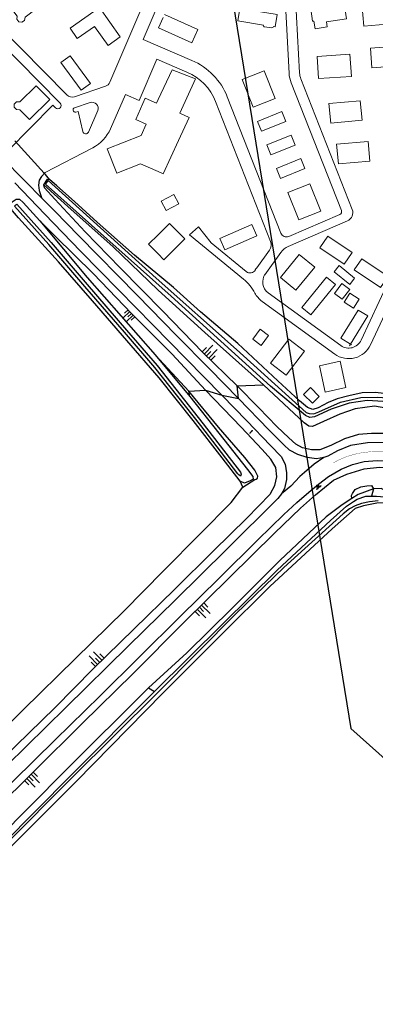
# Model space of a CAD drawing. Header units: metres. Extents: x 63969 to 66809, y 402115 to 403661.
# Tile 15 of 26: x 65954 to 66072, y 402473 to 402801. Entities that reach past the tile are written whole.
import ezdxf

# ---------------------------------------------------------------- set-up
doc = ezdxf.new("R2010")
doc.units = ezdxf.units.M
doc.linetypes.add('HIDDEN', pattern=[0.375, 0.25, -0.125])
doc.layers.get('0').update_dxf_attribs({"linetype": 'CONTINUOUS'})
for name, color, linetype, lineweight in [('BS-BEBOUWING', 253, 'CONTINUOUS', 0), ('BS-BELIJNING', 253, 'HIDDEN', 0), ('BS-HEK', 253, 'RASTER', 0), ('BS-HEKWERK-KL-1_5M', 253, 'RASTER', 0), ('BS-KANT-VERHARDING', 253, 'CONTINUOUS', 0), ('BS-KUNSTWERK-CONTOUR', 253, 'CONTINUOUS', 0), ('BS-LANTAARNPAAL-LICHTMAST', 253, 'CONTINUOUS', 0), ('BS-LANTAARNPAAL-WK', 253, 'CONTINUOUS', 0), ('BS-SYMBOOL-TALUD', 253, 'CONTINUOUS', 0)]:
    doc.layers.add(name, color=color, linetype=linetype, lineweight=lineweight)
for name, color, linetype in [('BS-BINNENKRUINLIJN-KPN', 253, 'CONTINUOUS'), ('BS-BINNENTEENLIJN-KPN', 253, 'CONTINUOUS'), ('BS-INSTEEK-SLOOT-KPN', 253, 'CONTINUOUS'), ('BS-OVERIG-KPN', 253, 'CONTINUOUS'), ('BS-WATERLIJN-KPN', 253, 'CONTINUOUS')]:
    doc.layers.add(name, color=color, linetype=linetype)
doc.layers.add('TO-Viewport', color=152, linetype='CONTINUOUS', plot=False)
doc.linetypes.add('RASTER', pattern='A,3,-2,[200,RASTER,S=0.75,R=0,X=0,Y=0],-2,3', length=10)

# ---------------------------------------------------------------- blocks, each defined once
blk = doc.blocks.new('S03')
at = {"color": 0}
for p, q in [((-2.01, 0), (-2.01, -2.01)), ((-1, 0), (-1, -4.01)), ((0, 0), (0, -2.01)), ((1, 0), (1, -4.01)), ((2.01, 0), (2.01, -2.01))]:
    blk.add_line(p, q, dxfattribs=at)
blk = doc.blocks.new('S04')
at = {"color": 0}
for p, q in [((-1, 0), (-1, 4.01)), ((1, 0), (1, 4.01)), ((-2.01, 0), (-2.01, 2.01)), ((0, 0), (0, 2.01)), ((2.01, 0), (2.01, 2.01))]:
    blk.add_line(p, q, dxfattribs=at)
blk = doc.blocks.new('9', base_point=(65176.576, 407433.069637))
at = {"layer": 'BS-LANTAARNPAAL-WK'}
blk.add_lwpolyline([(65176.326, 407432.819637), (65176.826, 407432.819637), (65176.826, 407433.319637), (65176.326, 407433.319637)], close=True, dxfattribs=at)
for points in [[(65176.326, 407432.819637), (65176.826, 407433.319637)], [(65176.826, 407432.819637), (65176.326, 407433.319637)]]:
    blk.add_lwpolyline(points, dxfattribs=at)
blk = doc.blocks.new('Houten paaltje')
at = {"layer": 'BS-HEKWERK-KL-1_5M'}
for p, q in [((-0.14, 0), (0, -0.14)), ((-0.14, -0.14), (0, 0))]:
    blk.add_line(p, q, dxfattribs=at)
at = {"layer": 'BS-KUNSTWERK-CONTOUR'}
blk.add_lwpolyline([(-0.14, -0.14), (0, -0.14), (0, 0), (-0.14, 0)], close=True, dxfattribs=at)
blk = doc.blocks.new('Bord1')
at = {"layer": 'BS-HEKWERK-KL-1_5M'}
for p, q in [((0.12, 0.19), (0, 0.06)), ((0.12, 0.06), (0, 0.18)), ((1.2, 0.19), (1.07, 0.06)), ((1.2, 0.06), (1.07, 0.19))]:
    blk.add_line(p, q, dxfattribs=at)
for points in [[(0, 0.18), (0.12, 0.19), (0.12, 0.06), (0, 0.06)], [(1.2, 0.03), (1.2, 0.06), (0, 0.06), (0, 0.03)], [(1.2, 0.19), (1.07, 0.19), (1.07, 0.06), (1.2, 0.06)]]:
    blk.add_lwpolyline(points, close=True, dxfattribs=at)
blk = doc.blocks.new('De Krabbenkreek')
at = {"layer": 'BS-BEBOUWING'}
for points in [[(65959.325, 402804.184), (65955.671, 402801.423), (65955.451, 402800.32), (65954.589, 402799.669), (65953.52, 402799.819), (65952.869, 402800.68), (65953.017, 402801.749), (65948.411, 402807.844), (65953.597, 402811.763), (65959.325, 402804.184)], [(65980.42, 402804.627), (65987.372, 402794.821), (65983.293, 402791.929), (65978.77, 402798.309), (65973.043, 402794.249), (65970.614, 402797.675), (65980.42, 402804.627)], [(66050.809, 402804.176), (66061.968, 402805.817), (66062.698, 402800.851), (66056.032, 402799.871), (66056.291, 402798.109), (66052.273, 402797.518), (66051.898, 402800.071), (66051.423, 402800.001), (66050.809, 402804.176)], [(66078.686, 402799.319), (66068.563, 402798.408), (66067.889, 402805.896), (66078.012, 402806.807), (66078.686, 402799.319)], [(66002.151, 402802.219), (66013.227, 402797.24), (66011.242, 402792.863), (66000.137, 402797.855), (66001.662, 402801.217)], [(66038.987, 402798.12), (66038.367, 402798.221), (66038.337, 402798.036), (66037.821, 402797.79), (66035.363, 402798.183), (66035.027, 402798.574), (66035.056, 402798.76), (66026.523, 402800.147), (66027.189, 402804.299), (66039.657, 402802.298), (66038.987, 402798.12)], [(66081.658, 402785.315), (66081.148, 402791.82), (66070.697, 402791.051), (66071.207, 402784.546), (66081.658, 402785.315)], [(65977.395, 402779.302), (65970.677, 402788.536), (65967.583, 402786.285), (65974.301, 402777.051), (65977.395, 402779.302)], [(66053.428, 402780.936), (66052.929, 402788.28), (66063.892, 402789.025), (66064.391, 402781.68), (66053.428, 402780.936)], [(66007.167, 402769.466), (66012.481, 402780.857), (66004.604, 402783.886), (66000, 402774.014)], [(66028.031, 402780.595), (66035.351, 402783.508), (66038.989, 402774.363), (66031.669, 402771.451), (66028.031, 402780.595)], [(65957.06, 402767.272), (65953.854, 402770.543), (65952.732, 402770.62), (65951.976, 402771.391), (65951.988, 402772.471), (65952.759, 402773.227), (65953.838, 402773.216), (65959.295, 402778.563), (65963.844, 402773.921), (65957.06, 402767.272)], [(66000, 402774.014), (65999.435, 402772.802), (65995.636, 402774.441), (65992.554, 402767.296), (65996.004, 402765.809)], [(66067.999, 402767.079), (66057.542, 402766.155), (66056.892, 402772.656), (66067.349, 402773.58), (66067.999, 402767.079)], [(66007.167, 402769.466), (66010.331, 402768.004), (66006.789, 402760.338)], [(66033.099, 402766.705), (66034.436, 402763.403), (66042.529, 402766.628), (66041.191, 402769.931), (66033.099, 402766.705)], [(65994.365, 402762.008), (65996.004, 402765.809)], [(65994.365, 402762.008), (65983.024, 402757.536), (65986.194, 402749.508), (65994.062, 402752.611), (66000, 402749.965)], [(66037.566, 402755.563), (66036.235, 402758.894), (66044.311, 402762.162), (66045.642, 402758.831), (66037.566, 402755.563)], [(66000, 402749.965), (66001.655, 402749.227), (66006.789, 402760.338)], [(66060.032, 402752.536), (66070.57, 402753.467), (66069.983, 402760.018), (66059.445, 402759.086), (66060.032, 402752.536)], [(66040.744, 402747.712), (66039.413, 402751.043), (66047.49, 402754.311), (66048.821, 402750.98), (66040.744, 402747.712)], [(66054.167, 402736.836), (66050.544, 402745.951), (66043.202, 402743.055), (66046.825, 402733.94), (66054.167, 402736.836)], [(66000, 402728.965), (66003.804, 402732.722), (66008.902, 402727.581)], [(66020.567, 402727.73), (66031.234, 402732.38), (66032.886, 402728.591), (66022.219, 402723.94), (66020.567, 402727.73)], [(66000, 402722.591), (65996.806, 402725.811), (66000, 402728.965)], [(66008.902, 402727.581), (66001.905, 402720.67), (66000, 402722.591)], [(66064.624, 402723.062), (66061.994, 402719.162), (66053.881, 402724.596), (66056.511, 402728.496), (66064.624, 402723.062)], [(66052.161, 402718.15), (66046.998, 402722.379), (66040.717, 402714.71), (66045.88, 402710.481), (66052.161, 402718.15)], [(66076.582, 402715.066), (66067.888, 402720.958), (66065.335, 402717.246), (66074.087, 402711.365), (66076.582, 402715.066)], [(66050.849, 402702.306), (66059.117, 402712.45), (66056.077, 402714.873), (66047.81, 402704.729), (66050.849, 402702.306)], [(66064.073, 402692.568), (66069.838, 402701.962), (66066.653, 402703.916), (66060.889, 402694.523), (66064.073, 402692.568)], [(66037.428, 402686.186), (66042.631, 402682.245), (66048.706, 402690.224), (66043.484, 402694.18), (66037.428, 402686.186)], [(66064.073, 402692.568), (66063.738, 402692.022)], [(66064.504, 402692.304), (66064.073, 402692.568)], [(66062.571, 402678.092), (66060.658, 402686.861), (66053.749, 402685.338), (66055.662, 402676.569), (66062.571, 402678.092)]]:
    blk.add_lwpolyline(points, dxfattribs=at)

msp = doc.modelspace()

# ---------------------------------------------------------------- linework, layer by layer
at = {"layer": 'BS-BEBOUWING'}
for points in [[(66005.25, 402742.38), (66006.86, 402739.26), (66002.61, 402737.06), (66001, 402740.19)], [(66065.44, 402714.5), (66063.8, 402712.46), (66058.64, 402716.68), (66060.27, 402718.72)], [(66061.22, 402712.71), (66063.82, 402710.74), (66061.35, 402707.5), (66058.74, 402709.47)], [(66066.92, 402707.51), (66065.03, 402704.55), (66061.97, 402706.54), (66063.87, 402709.5)], [(66033.93, 402697.51), (66036.75, 402695.4), (66034.31, 402692.13), (66031.49, 402694.24)], [(66048.45, 402675.86), (66050.72, 402678.13), (66053.69, 402675.16), (66051.43, 402672.89)]]:
    msp.add_lwpolyline(points, close=True, dxfattribs=at)
at = {"layer": 'BS-BELIJNING', "linetype": 'Continuous', "ltscale": 3, "const_width": 0.1, "flags": 128}
msp.add_lwpolyline([(66090.87, 402652.19, 0.024379), (66088.98, 402653.12, 0.158301), (66067.84, 402656.43, 0.091797), (66058.39, 402653.09)], format="xyb", dxfattribs=at)
at = {"layer": 'BS-BINNENKRUINLIJN-KPN'}
for points in [[(66082.47, 402661.31, 0), (66075.38, 402662.82, 0), (66071.09, 402662.85, 0), (66066.79, 402662.47, 0), (66062.07, 402661.03, 0), (66057.54, 402658.86, 0), (66053.89, 402657.42, 0), (66051.04, 402657.39, 0), (66048.06, 402658.1, 0), (66045.9, 402659.27, 0), (66043.58, 402661.42, 0), (66039.55, 402665.21, 0), (66033.54, 402671.42, 0), (66026.27, 402678.69, 0), (66014.92, 402689.82, 0), (66001.56, 402703.55, 0), (65987.27, 402718.01, 0), (65975.62, 402729.96, 0), (65965.61, 402740.84, 0), (65962.12, 402744.53, 0), (65961.93, 402745.63, 0)], [(66037.42, 402642.87, 0), (66038.86, 402645.55, 0), (66039.52, 402648.42, 0), (66039.22, 402651.52, 0), (66037.56, 402654.34, 0), (66034.67, 402657.47, 0), (66027.61, 402664.99, 0), (66015.76, 402677.23, 0), (66004.61, 402689.24, 0), (65991.11, 402702.76, 0), (65978.48, 402715.97, 0), (65965.62, 402728.53, 0), (65960.56, 402733.57, 0)], [(65918.61, 402510.2, 0), (65929.32, 402521.41, 0), (65945.48, 402537.49, 0), (65958.66, 402550.43, 0), (65974.78, 402566.4, 0), (65991.5, 402582.83, 0), (66008.7, 402600.05, 0), (66023.74, 402614.94, 0), (66038.71, 402629.67, 0), (66047.44, 402638.03, 0), (66052.39, 402642.45, 0), (66058.41, 402647.26, 0), (66062.8, 402649.31, 0), (66068.62, 402651.11, 0), (66073.69, 402651.59, 0), (66076.14, 402651.56, 0)], [(65910.61, 402518.3, 0), (65924.5, 402531.6, 0), (65939.01, 402545.42, 0), (65952.55, 402558.85, 0), (65965.67, 402571.63, 0), (65978.22, 402584.39, 0), (65992.01, 402597.82, 0), (66005.39, 402610.93, 0), (66018.44, 402623.8, 0), (66029.58, 402634.67, 0), (66037.3, 402642.64, 0), (66037.42, 402642.87, 0)]]:
    msp.add_polyline3d(points, dxfattribs=at)
at = {"layer": 'BS-BINNENTEENLIJN-KPN'}
for points in [[(66032.62, 402647.62, 0), (66033.05, 402647.91, 0), (66033.17, 402648.62, 0), (66032.18, 402650.61, 0), (66028.89, 402654.84, 0), (66020.1, 402664.99, 0), (66010.21, 402676.86, 0), (65998.97, 402688.99, 0)], [(66028.24, 402644.94, 0), (66032.16, 402647.47, 0), (66032.62, 402647.62, 0)], [(65905.6, 402523.37, 0), (65922.2, 402538.74, 0), (65938.48, 402554.66, 0), (65955, 402570.85, 0), (65972.49, 402587.96, 0), (65988.61, 402603.84, 0), (66001.65, 402617.02, 0), (66014.01, 402629.43, 0), (66024.31, 402639.91, 0), (66028.24, 402644.94, 0)]]:
    msp.add_polyline3d(points, dxfattribs=at)
at = {"layer": 'BS-HEK'}
msp.add_lwpolyline([(66054.29, 402645.56), (66052.77, 402644.26), (66052.79, 402644.24), (66054.31, 402645.54)], close=True, dxfattribs=at)
at = {"layer": 'BS-INSTEEK-SLOOT-KPN'}
for points in [[(65961.93, 402745.63, 0), (65963.11, 402747.49, 0), (65963.83, 402747.32, 0)], [(66083.43, 402669.9, 0), (66072.04, 402671.89, 0), (66065.63, 402671.02, 0), (66060.47, 402669.28, 0), (66055.06, 402666.86, 0), (66051.46, 402665.11, 0), (66050.2, 402665.29, 0), (66048.62, 402666.35, 0), (66035.12, 402679.01, 0), (66015.57, 402696.41, 0), (65999.99, 402710.52, 0), (65984.85, 402725.02, 0), (65971.02, 402737.35, 0), (65961.93, 402745.63, 0)], [(66085.66, 402674.66, 0), (66084.58, 402674.63, 0), (66077.41, 402675.93, 0), (66072.27, 402676.44, 0), (66067.96, 402676.32, 0), (66063.5, 402675.41, 0), (66059.66, 402674.37, 0), (66056.58, 402673.13, 0), (66053.27, 402671.32, 0), (66051.54, 402670.78, 0), (66049.71, 402671.49, 0), (66047.04, 402673.73, 0), (66039.88, 402680.3, 0), (66026.54, 402692.77, 0), (66014.04, 402703.27, 0), (66005.12, 402711.45, 0), (65992.14, 402722.18, 0), (65979.66, 402733.17, 0), (65972.07, 402740.05, 0), (65966.19, 402745.3, 0), (65963.83, 402747.32, 0)], [(65951.43, 402736.93, 0), (65950.54, 402738.51, 0), (65951.29, 402739.97, 0), (65952.68, 402740.81, 0), (65953.82, 402740.78, 0), (65955.01, 402739.66, 0), (65960.56, 402733.57, 0)], [(66027.28, 402646.95, 0), (66021.27, 402654.78, 0), (66011.67, 402667.17, 0), (66000.35, 402681.33, 0), (65989.52, 402693.73, 0), (65978.15, 402706.98, 0), (65966.8, 402719.9, 0), (65953.41, 402734.65, 0), (65951.43, 402736.93, 0)], [(65960.56, 402733.57, 0), (65976.35, 402714.72, 0), (65998.97, 402688.99, 0)], [(65998.97, 402688.99, 0), (66010.57, 402675.09, 0), (66020.15, 402662.94, 0), (66029.78, 402650.82, 0), (66031.49, 402648.47, 0), (66031.64, 402647.66, 0), (66030.62, 402647.12, 0), (66028.73, 402646.32, 0), (66027.28, 402646.95, 0)], [(66076.42, 402643.41, 0), (66074.32, 402644.53, 0), (66071.76, 402644.38, 0), (66066.64, 402642.54, 0), (66064.57, 402641.21, 0)], [(66064.57, 402641.21, 0), (66061.33, 402639.12, 0), (66055.96, 402635.15, 0), (66040.49, 402620.53, 0), (66024.6, 402604.72, 0), (66009.54, 402589.82, 0), (65996.76, 402578.22, 0), (65968.99, 402550.59, 0), (65923.72, 402505.03, 0)], [(66118.71, 402466.19, 0), (66130.2, 402489.89, 0), (66140.36, 402511.17, 0), (66148.13, 402527.22, 0), (66146.12, 402530.52, 0), (66138.57, 402542.83, 0), (66124.16, 402566.06, 0), (66110.33, 402588.31, 0), (66098.1, 402608.13, 0), (66087.61, 402624.33, 0), (66080.05, 402636.73, 0), (66077.89, 402639.09, 0), (66075.89, 402639.7, 0), (66072.87, 402639.59, 0), (66068.45, 402638.78, 0), (66065.65, 402637.92, 0), (66057.95, 402631.14, 0), (66037.22, 402611.95, 0), (66021.52, 402596.43, 0), (66001.58, 402576.47, 0), (65972.68, 402547.06, 0), (65927.16, 402501.55, 0)]]:
    msp.add_polyline3d(points, dxfattribs=at)
at = {"layer": 'BS-KANT-VERHARDING'}
for p, q in [((65997.94, 402812.51), (65983.89, 402779.76)), ((66042.14, 402810.26), (66043.61, 402782.68)), ((66045.63, 402810.5), (66047.11, 402782.87)), ((65940.7, 402799.71), (65967.35, 402772.74)), ((65944.97, 402800.36), (65969.52, 402775.52)), ((66011.24, 402786.97), (65994.98, 402793.95)), ((65972.1, 402774.9), (65982.39, 402778.38)), ((66044.29, 402779.55), (66061.05, 402737.02)), ((66047.55, 402780.83), (66064.65, 402737.41)), ((65965.77, 402771.18), (65964.86, 402772.08)), ((65972.11, 402771.21), (65977.35, 402772.98)), ((66019.12, 402773.28), (66037.46, 402726.73)), ((66023.03, 402774.82), (66040.87, 402729.54)), ((66047.67, 402772.36), (66047.67, 402772.36)), ((65972.51, 402769.8), (65973.35, 402769.99)), ((65973.35, 402769.99), (65974.86, 402763.31)), ((65979.83, 402770.3), (65976.75, 402763.14)), ((66043.52, 402728.43), (66060.51, 402735.73)), ((66043.36, 402725.1), (66063.05, 402733.55)), ((66010.47, 402728.92), (66013.45, 402731.59)), ((66013.45, 402731.59), (66017.68, 402726.25)), ((66084.11, 402729.42), (66067.59, 402693.84)), ((66010.47, 402728.92), (66028.43, 402714.22)), ((66017.68, 402726.25), (66029.36, 402716.69)), ((66087.28, 402727.95), (66070.76, 402692.37)), ((66037.1, 402723.87), (66032.83, 402717.97)), ((66040.86, 402723.1), (66035.48, 402715.66)), ((66036.67, 402709.63), (66060.87, 402692.09)), ((66034.61, 402706.8), (66058.81, 402689.26))]:
    msp.add_line(p, q, dxfattribs=at)
for points in [[(66030.3, 402850.01, 0.031775), (66024.12, 402847.83, 0.19286), (66013.59, 402837.32), (65994.98, 402793.95)], [(66009.58, 402783.11), (65999.54, 402787.42), (65993.64, 402773.67), (65989.14, 402775.65), (65984.1, 402764.23, -0.170774), (65978.2, 402757.94), (65962.32, 402749.7)]]:
    msp.add_lwpolyline(points, format="xyb", dxfattribs=at)
for centre, radius, start, end in [((66002.56, 402766.76), 22, 21.499, 66.7742), ((66002.56, 402766.76), 17.8, 21.499, 66.7742), ((66053.6, 402783.21), 10, 183.0605, 201.499), ((66053.6, 402783.21), 6.5, 183.0605, 201.499), ((65981.59, 402780.74), 2.5, 288.6423, 336.7742), ((65971.3, 402777.27), 2.5, 224.6563, 288.6423), ((65966.56, 402771.96), 1.11, 224.6563, 44.6563), ((65977.99, 402771.09), 2, 336.7742, 108.6423), ((65972.35, 402770.52), 0.737, 108.6423, 282.7239), ((65975.83, 402763.53), 1, 192.7239, 336.7742), ((66060.12, 402736.65), 1, 293.2376, 21.499), ((66061.86, 402736.31), 3, 293.2376, 21.499), ((66042.73, 402730.27), 2, 201.499, 293.2376), ((66034.67, 402725.63), 3, 324.1077, 21.499), ((66045.72, 402719.58), 6, 113.2376, 144.1077), ((66030.63, 402718.24), 2, 230.697, 330.2531), ((66039.31, 402713.28), 8, 144.1077, 150.2531), ((66018.93, 402702.61), 15, 27.624, 50.697), ((66039.31, 402713.28), 4.5, 144.1077, 234.0645), ((66039.31, 402713.28), 8, 207.624, 234.0645), ((66063.51, 402695.74), 4.5, 234.0645, 335.0987), ((66063.51, 402695.74), 8, 234.0645, 335.0987)]:
    msp.add_arc(centre, radius, start, end, dxfattribs=at)
at = {"layer": 'BS-OVERIG-KPN'}
msp.add_lwpolyline([(65952.19, 402760.21), (65962.05, 402749.41)], dxfattribs=at)
for points in [[(65964.86, 402772.08, 0), (65950, 402757.03, 0), (65948.85, 402756.75, 0), (65947.25, 402756.66, 0), (65945.26, 402757.36, 0)], [(65954.26, 402748.24, 0), (65949.18, 402753.39, 0)], [(65962.32, 402749.7, 0), (65961.07, 402748.37, 0), (65960.37, 402747.1, 0), (65960.09, 402745.51, 0), (65960.31, 402743.69, 0), (65961.14, 402741.33, 0)], [(65963.83, 402747.32, 0), (65962.42, 402749.02, 0), (65962.05, 402749.41, 0)], [(65952.2, 402746.23, 0), (65962.27, 402735.84, 0), (65974.12, 402723.53, 0), (65986.92, 402710.52, 0), (65998.26, 402698.99, 0), (66009.33, 402687.66, 0), (66021.15, 402675.62, 0), (66029.53, 402667.02, 0), (66037.42, 402658.88, 0), (66041.02, 402655.16, 0), (66042.3, 402652.61, 0), (66042.79, 402649.72, 0), (66042.72, 402647.5, 0), (66042.04, 402644.55, 0), (66041.09, 402642.74, 0)], [(65965.56, 402736.84, 0), (65962.81, 402739.64, 0), (65954.26, 402748.24, 0)], [(66055.15, 402654.84, 0), (66052.78, 402654.45, 0), (66049.65, 402654.8, 0), (66046.53, 402655.84, 0), (66043.76, 402657.28, 0), (66041.86, 402659.03, 0), (66036.9, 402664.08, 0), (66026.76, 402674.42, 0), (66017.1, 402684.3, 0), (66006.07, 402695.49, 0), (65992.99, 402708.82, 0), (65973.6, 402728.64, 0), (65965.56, 402736.84, 0)], [(66010.57, 402675.09, 0), (66010.21, 402676.86, 0), (66015.76, 402677.23, 0), (66021.15, 402675.62, 0), (66026.76, 402674.42, 0), (66026.27, 402678.69, 0), (66035.12, 402679.01, 0)], [(66080.98, 402659.16, 0), (66075.92, 402659.86, 0), (66069.77, 402659.74, 0), (66064.06, 402658.78, 0), (66059.74, 402657.01, 0), (66056.47, 402655.3, 0), (66055.15, 402654.84, 0)], [(65916.51, 402512.33, 0), (65925.55, 402521.24, 0), (65937.74, 402533.32, 0), (65951.76, 402547.25, 0), (65965.71, 402560.93, 0), (65980.62, 402575.54, 0), (65993.64, 402588.35, 0), (66007.34, 402601.89, 0), (66020.33, 402614.67, 0), (66033.23, 402627.45, 0), (66041.82, 402635.92, 0), (66046.17, 402639.84, 0), (66050.2, 402643.3, 0), (66053.37, 402646.02, 0), (66056.78, 402648.53, 0), (66061, 402651.01, 0), (66064.79, 402652.56, 0), (66068.68, 402653.48, 0), (66072.97, 402653.82, 0), (66076.54, 402653.77, 0)], [(66055.15, 402654.84, 0), (66051.92, 402652.65, 0), (66048.77, 402649.85, 0)], [(66048.77, 402649.85, 0), (66047.24, 402648.49, 0), (66044.15, 402645.34, 0), (66041.09, 402642.74, 0)], [(66028.24, 402644.94, 0), (66027.28, 402646.95, 0)], [(66064.57, 402641.21, 0), (66064.46, 402642.22, 0), (66064.71, 402642.87, 0), (66065.63, 402644.22, 0), (66067.49, 402645.04, 0), (66069.55, 402645.46, 0), (66071.11, 402645.47, 0), (66071.76, 402644.38, 0)], [(66071.76, 402644.38, 0), (66071.05, 402641.92, 0)], [(66041.09, 402642.74, 0), (66039.82, 402641.18, 0), (66022.79, 402624.22, 0), (66005.79, 402607.52, 0), (65989.99, 402592.05, 0), (65969.25, 402571.66, 0), (65949.58, 402552.38, 0), (65927.13, 402530.22, 0), (65912.84, 402516.05, 0)], [(65996.76, 402578.22, 0), (65998.78, 402576.99, 0)]]:
    msp.add_polyline3d(points, dxfattribs=at)
at = {"layer": 'BS-WATERLIJN-KPN'}
for points in [[(65962.86, 402746.39, 0), (65963.29, 402747.03, 0), (65999.28, 402714.56, 0), (66026.05, 402690.75, 0), (66049.29, 402669.84, 0), (66050.28, 402669.48, 0), (66051.83, 402669.4, 0), (66053.51, 402670.09, 0), (66060.8, 402673.27, 0), (66067.57, 402674.85, 0), (66073.17, 402674.9, 0), (66077.71, 402674.63, 0), (66082.57, 402673.88, 0), (66085.51, 402673.42, 0), (66086.77, 402673.21, 0), (66087.49, 402673.95, 0), (66088.32, 402675.71, 0), (66096.35, 402703.15, 0), (66104.41, 402724.11, 0), (66109.09, 402740.46, 0), (66110.57, 402746.52, 0), (66110.44, 402755.71, 0), (66107.66, 402786.18, 0), (66104.62, 402815.67, 0)], [(66083.48, 402670.16, 0), (66081.13, 402671.54, 0), (66075, 402673.5, 0), (66069.61, 402673.82, 0), (66063.68, 402672.94, 0), (66057.63, 402670.96, 0), (66052.09, 402668.39, 0), (66050.52, 402668.19, 0), (66049.04, 402668.86, 0), (66037.46, 402678.54, 0), (66004.27, 402708.57, 0), (65962.44, 402745.78, 0), (65962.86, 402746.39, 0)], [(66065.1, 402640.19, 0), (66066.27, 402640.97, 0), (66069.21, 402641.92, 0), (66071.05, 402641.92, 0)], [(66071.05, 402641.92, 0), (66072.69, 402641.92, 0), (66076.63, 402641.61, 0), (66078.93, 402641.22, 0), (66079.4, 402641.61, 0)], [(65925.47, 402503.26, 0), (65970.8, 402548.86, 0), (65998.78, 402576.99, 0), (66021.53, 402599.45, 0), (66039.59, 402617.4, 0), (66057.37, 402633.88, 0), (66062.75, 402638.62, 0), (66065.1, 402640.19, 0)], [(66073.32, 402640.44, 0), (66070.37, 402640.1, 0), (66067.74, 402639.5, 0), (66065.65, 402638.8, 0), (66063.71, 402637.78, 0), (66061.58, 402636.08, 0), (66041.83, 402618.25, 0), (66025.9, 402602.85, 0), (66013.41, 402590.24, 0), (65999.7, 402576.43, 0), (65971.38, 402548.3, 0), (65925.9, 402502.83, 0)]]:
    msp.add_polyline3d(points, dxfattribs=at)
msp.add_polyline3d([(65952.56, 402738.87, 0), (65952.86, 402739.15, 0), (65964.33, 402726.38, 0), (65976.29, 402712.41, 0), (65989.49, 402697.24, 0), (65999.64, 402685.42, 0), (66014.94, 402666.07, 0), (66027.4, 402649.92, 0), (66027.66, 402649.24, 0), (66027.47, 402648.67, 0), (66026.87, 402649.04, 0), (66026.52, 402649.43, 0), (66014.15, 402665.46, 0), (65998.87, 402684.78, 0), (65988.74, 402696.59, 0), (65975.53, 402711.76, 0), (65963.58, 402725.72, 0), (65952.12, 402738.48, 0)], close=True, dxfattribs=at)
at = {"layer": 'TO-Viewport'}
msp.add_lwpolyline([(66488.99, 402185.9), (66719.78, 402444.79), (66209.3, 402899.86), (66053.35, 402883.07), (66018.76, 402844.27), (66064.14, 402564.64)], close=True, dxfattribs=at)

# ---------------------------------------------------------------- block references
msp.add_blockref('De Krabbenkreek', (0, 0))
at = {"layer": 'BS-BEBOUWING', "rotation": 223.7881635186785}
msp.add_blockref('Bord1', (66031.33, 402663.82), dxfattribs=at)
at = {"layer": 'BS-HEKWERK-KL-1_5M', "rotation": 40.56489893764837}
msp.add_blockref('Houten paaltje', (66053.15, 402644.54), dxfattribs=at)
at = {"layer": 'BS-HEKWERK-KL-1_5M', "xscale": -1, "rotation": 40.56489893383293}
msp.add_blockref('Houten paaltje', (66053.96, 402645.23), dxfattribs=at)
at = {"layer": 'BS-LANTAARNPAAL-LICHTMAST', "color": 4, "xscale": 1.5, "yscale": 1.5, "zscale": 1.5}
msp.add_blockref('9', (66053.15, 402645.3), dxfattribs=at)
at = {"layer": 'BS-SYMBOOL-TALUD', "xscale": 0.8, "yscale": 0.8, "zscale": 0.8, "rotation": 133.7166295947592}
msp.add_blockref('S04', (65991.05, 402702.81), dxfattribs=at)
at = {"layer": 'BS-SYMBOOL-TALUD'}
for name, p, rotation in [('S03', (66016.11, 402688.65), 135.5811455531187), ('S03', (66013.73, 402605.04), 44.69936316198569), ('S04', (65980.54, 402586.65), 44.24468461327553), ('S03', (65956.92, 402548.72), 44.46027629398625)]:
    msp.add_blockref(name, p, dxfattribs=dict(at, rotation=rotation))

doc.saveas('drawing.dxf')
